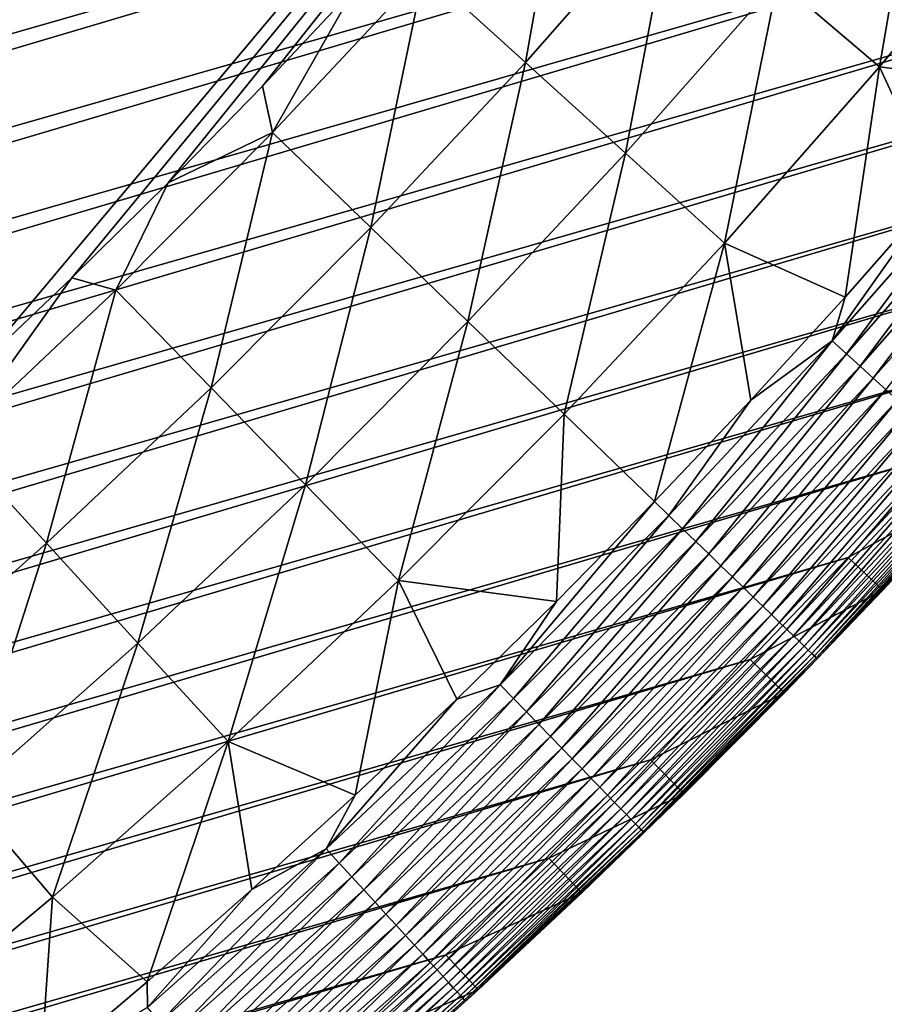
# Model space of a CAD drawing. Header units: millimetres. Extents: x -50 to 50, y -50 to 50.
# Tile 143 of 256: x 31 to 36.4, y -36.9 to -30.7. Entities that reach past the tile are written whole.
import ezdxf

# ---------------------------------------------------------------- set-up
doc = ezdxf.new("R2010")
doc.units = ezdxf.units.MM
doc.header["$LTSCALE"] = 65.185185
for name, color, linetype in [('37', 7, 'CONTINUOUS'), ('38', 7, 'CONTINUOUS'), ('39', 7, 'CONTINUOUS'), ('41', 7, 'CONTINUOUS'), ('43', 7, 'CONTINUOUS'), ('63', 7, 'CONTINUOUS')]:
    doc.layers.add(name, color=color, linetype=linetype)

msp = doc.modelspace()

# ---------------------------------------------------------------- linework, layer by layer
at = {"layer": '37', "color": 15, "linetype": 'Continuous', "true_color": 0xaf503c}
for points in [[(34.4186, -29.3654, -2.4271), (34.1328, -30.9878, -1.7726), (33.4979, -30.4114, -2.4271), (34.4186, -29.3654, -2.4271)], [(35.0709, -29.9219, -1.7726), (34.1328, -30.9878, -1.7726), (34.4186, -29.3654, -2.4271), (35.0709, -29.9219, -1.7726)], [(36.6376, -29.3579, -1.106), (36.3538, -31.0165, -0.4273), (35.716, -30.4723, -1.106), (36.6376, -29.3579, -1.106)], [(37.2918, -29.8822, -0.4273), (36.3538, -31.0165, -0.4273), (36.6376, -29.3579, -1.106), (37.2918, -29.8822, -0.4273)], [(37.2918, -29.8822, -0.4273), (37.287, -31.1344, 0.23), (36.3538, -31.0165, -0.4273), (37.2918, -29.8822, -0.4273)], [(35.0709, -29.9219, -1.7726), (34.7606, -31.5578, -1.106), (34.1328, -30.9878, -1.7726), (35.0709, -29.9219, -1.7726)], [(35.716, -30.4723, -1.106), (34.7606, -31.5578, -1.106), (35.0709, -29.9219, -1.7726), (35.716, -30.4723, -1.106)], [(33.4979, -30.4114, -2.4271), (33.1622, -32.0243, -1.7726), (32.5454, -31.4287, -2.4271), (33.4979, -30.4114, -2.4271)], [(33.4979, -30.4114, -2.4271), (32.5454, -31.4287, -2.4271), (33.063, -30.5207, -2.612), (33.4979, -30.4114, -2.4271)], [(34.1328, -30.9878, -1.7726), (33.1622, -32.0243, -1.7726), (33.4979, -30.4114, -2.4271), (34.1328, -30.9878, -1.7726)], [(35.716, -30.4723, -1.106), (35.3814, -32.1214, -0.4273), (34.7606, -31.5578, -1.106), (35.716, -30.4723, -1.106)], [(36.3538, -31.0165, -0.4273), (35.3814, -32.1214, -0.4273), (35.716, -30.4723, -1.106), (36.3538, -31.0165, -0.4273)], [(33.063, -30.5207, -2.612), (32.5454, -31.4287, -2.4271), (32.4824, -31.1379, -2.612), (33.063, -30.5207, -2.612)], [(34.1328, -30.9878, -1.7726), (33.7722, -32.6134, -1.106), (33.1622, -32.0243, -1.7726), (34.1328, -30.9878, -1.7726)], [(34.7606, -31.5578, -1.106), (33.7722, -32.6134, -1.106), (34.1328, -30.9878, -1.7726), (34.7606, -31.5578, -1.106)], [(36.3538, -31.0165, -0.4273), (36.1385, -32.4603, 0.23), (35.3814, -32.1214, -0.4273), (36.3538, -31.0165, -0.4273)], [(36.7187, -31.8025, 0.23), (36.1385, -32.4603, 0.23), (36.3538, -31.0165, -0.4273), (36.7187, -31.8025, 0.23)], [(37.287, -31.1344, 0.23), (36.7187, -31.8025, 0.23), (36.3538, -31.0165, -0.4273), (37.287, -31.1344, 0.23)], [(32.4824, -31.1379, -2.612), (32.5454, -31.4287, -2.4271), (31.8902, -31.7441, -2.612), (32.4824, -31.1379, -2.612)], [(32.5454, -31.4287, -2.4271), (32.1602, -33.0304, -1.7726), (31.562, -32.4161, -2.4271), (32.5454, -31.4287, -2.4271)], [(32.5454, -31.4287, -2.4271), (31.562, -32.4161, -2.4271), (31.8902, -31.7441, -2.612), (32.5454, -31.4287, -2.4271)], [(33.1622, -32.0243, -1.7726), (32.1602, -33.0304, -1.7726), (32.5454, -31.4287, -2.4271), (33.1622, -32.0243, -1.7726)], [(34.7606, -31.5578, -1.106), (34.3753, -33.1958, -0.4273), (33.7722, -32.6134, -1.106), (34.7606, -31.5578, -1.106)], [(35.3814, -32.1214, -0.4273), (34.3753, -33.1958, -0.4273), (34.7606, -31.5578, -1.106), (35.3814, -32.1214, -0.4273)], [(31.8902, -31.7441, -2.612), (31.562, -32.4161, -2.4271), (31.2868, -32.339, -2.612), (31.8902, -31.7441, -2.612)], [(33.1622, -32.0243, -1.7726), (32.7518, -33.638, -1.106), (32.1602, -33.0304, -1.7726), (33.1622, -32.0243, -1.7726)], [(33.7722, -32.6134, -1.106), (32.7518, -33.638, -1.106), (33.1622, -32.0243, -1.7726), (33.7722, -32.6134, -1.106)], [(35.3814, -32.1214, -0.4273), (34.943, -33.7439, 0.23), (34.3753, -33.1958, -0.4273), (35.3814, -32.1214, -0.4273)], [(35.5465, -33.1075, 0.23), (34.943, -33.7439, 0.23), (35.3814, -32.1214, -0.4273), (35.5465, -33.1075, 0.23)], [(36.1385, -32.4603, 0.23), (35.5465, -33.1075, 0.23), (35.3814, -32.1214, -0.4273), (36.1385, -32.4603, 0.23)], [(31.562, -32.4161, -2.4271), (30.5487, -33.3727, -2.4271), (31.2868, -32.339, -2.612), (31.562, -32.4161, -2.4271)], [(31.2868, -32.339, -2.612), (30.5487, -33.3727, -2.4271), (30.6722, -32.9225, -2.612), (31.2868, -32.339, -2.612)], [(31.562, -32.4161, -2.4271), (31.1277, -34.0052, -1.7726), (30.5487, -33.3727, -2.4271), (31.562, -32.4161, -2.4271)], [(32.1602, -33.0304, -1.7726), (31.1277, -34.0052, -1.7726), (31.562, -32.4161, -2.4271), (32.1602, -33.0304, -1.7726)], [(33.7722, -32.6134, -1.106), (33.3367, -34.2387, -0.4273), (32.7518, -33.638, -1.106), (33.7722, -32.6134, -1.106)], [(34.3753, -33.1958, -0.4273), (33.3367, -34.2387, -0.4273), (33.7722, -32.6134, -1.106), (34.3753, -33.1958, -0.4273)], [(32.1602, -33.0304, -1.7726), (31.7003, -34.6308, -1.106), (31.1277, -34.0052, -1.7726), (32.1602, -33.0304, -1.7726)], [(32.7518, -33.638, -1.106), (31.7003, -34.6308, -1.106), (32.1602, -33.0304, -1.7726), (32.7518, -33.638, -1.106)], [(34.3753, -33.1958, -0.4273), (34.328, -34.3693, 0.23), (33.3367, -34.2387, -0.4273), (34.3753, -33.1958, -0.4273)], [(34.943, -33.7439, 0.23), (34.328, -34.3693, 0.23), (34.3753, -33.1958, -0.4273), (34.943, -33.7439, 0.23)], [(31.1277, -34.0052, -1.7726), (30.0657, -34.9478, -1.7726), (30.5487, -33.3727, -2.4271), (31.1277, -34.0052, -1.7726)], [(32.7518, -33.638, -1.106), (32.2664, -35.2492, -0.4273), (31.7003, -34.6308, -1.106), (32.7518, -33.638, -1.106)], [(33.3367, -34.2387, -0.4273), (32.2664, -35.2492, -0.4273), (32.7518, -33.638, -1.106), (33.3367, -34.2387, -0.4273)], [(31.1277, -34.0052, -1.7726), (30.6187, -35.5906, -1.106), (30.0657, -34.9478, -1.7726), (31.1277, -34.0052, -1.7726)], [(31.7003, -34.6308, -1.106), (30.6187, -35.5906, -1.106), (31.1277, -34.0052, -1.7726), (31.7003, -34.6308, -1.106)], [(33.3367, -34.2387, -0.4273), (33.0647, -35.5864, 0.23), (32.2664, -35.2492, -0.4273), (33.3367, -34.2387, -0.4273)], [(33.7019, -34.9836, 0.23), (33.0647, -35.5864, 0.23), (33.3367, -34.2387, -0.4273), (33.7019, -34.9836, 0.23)], [(34.328, -34.3693, 0.23), (33.7019, -34.9836, 0.23), (33.3367, -34.2387, -0.4273), (34.328, -34.3693, 0.23)], [(31.7003, -34.6308, -1.106), (31.1655, -36.2262, -0.4273), (30.6187, -35.5906, -1.106), (31.7003, -34.6308, -1.106)], [(32.2664, -35.2492, -0.4273), (31.1655, -36.2262, -0.4273), (31.7003, -34.6308, -1.106), (32.2664, -35.2492, -0.4273)], [(32.2664, -35.2492, -0.4273), (31.7583, -36.757, 0.23), (31.1655, -36.2262, -0.4273), (32.2664, -35.2492, -0.4273)], [(32.4168, -36.1776, 0.23), (31.7583, -36.757, 0.23), (32.2664, -35.2492, -0.4273), (32.4168, -36.1776, 0.23)], [(33.0647, -35.5864, 0.23), (32.4168, -36.1776, 0.23), (32.2664, -35.2492, -0.4273), (33.0647, -35.5864, 0.23)], [(31.1655, -36.2262, -0.4273), (30.0351, -37.1688, -0.4273), (30.6187, -35.5906, -1.106), (31.1655, -36.2262, -0.4273)], [(31.1655, -36.2262, -0.4273), (31.0895, -37.3244, 0.23), (30.0351, -37.1688, -0.4273), (31.1655, -36.2262, -0.4273)], [(31.7583, -36.757, 0.23), (31.0895, -37.3244, 0.23), (31.1655, -36.2262, -0.4273), (31.7583, -36.757, 0.23)]]:
    msp.add_3dface(points, dxfattribs=at)
at = {"layer": '38', "color": 15, "linetype": 'Continuous', "true_color": 0xaf503c}
for points in [[(36.9816, -33.6451, 4.2), (36.3752, -34.2999, 4.2), (36.9816, -33.6451, 3.33), (36.9816, -33.6451, 4.2)], [(36.9816, -33.6451, 3.33), (36.3752, -34.2999, 4.2), (36.3752, -34.2999, 3.33), (36.9816, -33.6451, 3.33)], [(36.3752, -34.2999, 4.2), (35.7571, -34.9438, 4.2), (36.3752, -34.2999, 3.33), (36.3752, -34.2999, 4.2)], [(36.3752, -34.2999, 3.33), (35.7571, -34.9438, 4.2), (35.7571, -34.9438, 3.33), (36.3752, -34.2999, 3.33)], [(35.7571, -34.9438, 4.2), (35.1277, -35.5765, 4.2), (35.7571, -34.9438, 3.33), (35.7571, -34.9438, 4.2)], [(35.7571, -34.9438, 3.33), (35.1277, -35.5765, 4.2), (35.1277, -35.5765, 3.33), (35.7571, -34.9438, 3.33)], [(35.1277, -35.5765, 3.33), (34.487, -36.1978, 4.2), (34.487, -36.1978, 3.33), (35.1277, -35.5765, 3.33)], [(35.1277, -35.5765, 4.2), (34.487, -36.1978, 4.2), (35.1277, -35.5765, 3.33), (35.1277, -35.5765, 4.2)], [(34.487, -36.1978, 4.2), (33.8354, -36.8077, 4.2), (34.487, -36.1978, 3.33), (34.487, -36.1978, 4.2)], [(34.487, -36.1978, 3.33), (33.8354, -36.8077, 4.2), (33.8354, -36.8077, 3.33), (34.487, -36.1978, 3.33)], [(33.8354, -36.8077, 4.2), (33.173, -37.4058, 4.2), (33.8354, -36.8077, 3.33), (33.8354, -36.8077, 4.2)], [(33.8354, -36.8077, 3.33), (33.173, -37.4058, 4.2), (33.173, -37.4058, 3.33), (33.8354, -36.8077, 3.33)]]:
    msp.add_3dface(points, dxfattribs=at)
at = {"layer": '39', "color": 15, "linetype": 'Continuous', "true_color": 0xaf503c}
for points in [[(-28.6061, -40.6414, 4.5), (45.7926, -19.3079, 4.5), (8.8784, -29.6981, 4.5), (-28.6061, -40.6414, 4.5)], [(-27.8761, -41.1454, 4.5), (45.7926, -19.3079, 4.5), (-28.6061, -40.6414, 4.5), (-27.8761, -41.1454, 4.5)], [(45.4406, -20.1222, 4.5), (45.7926, -19.3079, 4.5), (-27.8761, -41.1454, 4.5), (45.4406, -20.1222, 4.5)], [(-27.1372, -41.6364, 4.5), (45.4406, -20.1222, 4.5), (-27.8761, -41.1454, 4.5), (-27.1372, -41.6364, 4.5)], [(45.0742, -20.9301, 4.5), (45.4406, -20.1222, 4.5), (-27.1372, -41.6364, 4.5), (45.0742, -20.9301, 4.5)], [(-26.3897, -42.1141, 4.5), (45.0742, -20.9301, 4.5), (-27.1372, -41.6364, 4.5), (-26.3897, -42.1141, 4.5)], [(44.6934, -21.7313, 4.5), (45.0742, -20.9301, 4.5), (-26.3897, -42.1141, 4.5), (44.6934, -21.7313, 4.5)], [(-25.6338, -42.5783, 4.5), (44.6934, -21.7313, 4.5), (-26.3897, -42.1141, 4.5), (-25.6338, -42.5783, 4.5)], [(44.2983, -22.5256, 4.5), (44.6934, -21.7313, 4.5), (-25.6338, -42.5783, 4.5), (44.2983, -22.5256, 4.5)], [(-24.8697, -43.0291, 4.5), (44.2983, -22.5256, 4.5), (-25.6338, -42.5783, 4.5), (-24.8697, -43.0291, 4.5)], [(43.8892, -23.3128, 4.5), (44.2983, -22.5256, 4.5), (-24.8697, -43.0291, 4.5), (43.8892, -23.3128, 4.5)], [(-24.0976, -43.4661, 4.5), (43.8892, -23.3128, 4.5), (-24.8697, -43.0291, 4.5), (-24.0976, -43.4661, 4.5)], [(43.466, -24.0925, 4.5), (43.8892, -23.3128, 4.5), (-24.0976, -43.4661, 4.5), (43.466, -24.0925, 4.5)], [(-23.3179, -43.8892, 4.5), (43.466, -24.0925, 4.5), (-24.0976, -43.4661, 4.5), (-23.3179, -43.8892, 4.5)], [(43.029, -24.8645, 4.5), (43.466, -24.0925, 4.5), (-23.3179, -43.8892, 4.5), (43.029, -24.8645, 4.5)], [(-22.5308, -44.2984, 4.5), (43.029, -24.8645, 4.5), (-23.3179, -43.8892, 4.5), (-22.5308, -44.2984, 4.5)], [(42.5783, -25.6286, 4.5), (43.029, -24.8645, 4.5), (-22.5308, -44.2984, 4.5), (42.5783, -25.6286, 4.5)], [(-21.7364, -44.6934, 4.5), (42.5783, -25.6286, 4.5), (-22.5308, -44.2984, 4.5), (-21.7364, -44.6934, 4.5)], [(42.114, -26.3846, 4.5), (42.5783, -25.6286, 4.5), (-21.7364, -44.6934, 4.5), (42.114, -26.3846, 4.5)], [(-20.9352, -45.0742, 4.5), (42.114, -26.3846, 4.5), (-21.7364, -44.6934, 4.5), (-20.9352, -45.0742, 4.5)], [(41.6364, -27.1321, 4.5), (42.114, -26.3846, 4.5), (-20.9352, -45.0742, 4.5), (41.6364, -27.1321, 4.5)], [(-20.1273, -45.4407, 4.5), (41.6364, -27.1321, 4.5), (-20.9352, -45.0742, 4.5), (-20.1273, -45.4407, 4.5)], [(41.1454, -27.871, 4.5), (41.6364, -27.1321, 4.5), (-20.1273, -45.4407, 4.5), (41.1454, -27.871, 4.5)], [(-19.313, -45.7926, 4.5), (41.1454, -27.871, 4.5), (-20.1273, -45.4407, 4.5), (-19.313, -45.7926, 4.5)], [(40.6413, -28.601, 4.5), (41.1454, -27.871, 4.5), (-19.313, -45.7926, 4.5), (40.6413, -28.601, 4.5)], [(-18.4925, -46.13, 4.5), (40.6413, -28.601, 4.5), (-19.313, -45.7926, 4.5), (-18.4925, -46.13, 4.5)], [(40.1243, -29.3219, 4.5), (40.6413, -28.601, 4.5), (-18.4925, -46.13, 4.5), (40.1243, -29.3219, 4.5)], [(-17.6662, -46.4527, 4.5), (40.1243, -29.3219, 4.5), (-18.4925, -46.13, 4.5), (-17.6662, -46.4527, 4.5)], [(39.5945, -30.0335, 4.5), (40.1243, -29.3219, 4.5), (-17.6662, -46.4527, 4.5), (39.5945, -30.0335, 4.5)], [(-16.8341, -46.7606, 4.5), (39.5945, -30.0335, 4.5), (-17.6662, -46.4527, 4.5), (-16.8341, -46.7606, 4.5)], [(39.0521, -30.7355, 4.5), (39.5945, -30.0335, 4.5), (-16.8341, -46.7606, 4.5), (39.0521, -30.7355, 4.5)], [(-15.9968, -47.0535, 4.5), (39.0521, -30.7355, 4.5), (-16.8341, -46.7606, 4.5), (-15.9968, -47.0535, 4.5)], [(38.4972, -31.4276, 4.5), (39.0521, -30.7355, 4.5), (-15.9968, -47.0535, 4.5), (38.4972, -31.4276, 4.5)], [(-15.1543, -47.3315, 4.5), (38.4972, -31.4276, 4.5), (-15.9968, -47.0535, 4.5), (-15.1543, -47.3315, 4.5)], [(37.9301, -32.1098, 4.5), (38.4972, -31.4276, 4.5), (-15.1543, -47.3315, 4.5), (37.9301, -32.1098, 4.5)], [(-14.3071, -47.5944, 4.5), (37.9301, -32.1098, 4.5), (-15.1543, -47.3315, 4.5), (-14.3071, -47.5944, 4.5)], [(37.3509, -32.7817, 4.5), (37.9301, -32.1098, 4.5), (-14.3071, -47.5944, 4.5), (37.3509, -32.7817, 4.5)], [(-13.4552, -47.8422, 4.5), (37.3509, -32.7817, 4.5), (-14.3071, -47.5944, 4.5), (-13.4552, -47.8422, 4.5)], [(36.7597, -33.4433, 4.5), (37.3509, -32.7817, 4.5), (-13.4552, -47.8422, 4.5), (36.7597, -33.4433, 4.5)], [(-12.5991, -48.0747, 4.5), (36.7597, -33.4433, 4.5), (-13.4552, -47.8422, 4.5), (-12.5991, -48.0747, 4.5)], [(36.1569, -34.0941, 4.5), (36.7597, -33.4433, 4.5), (-12.5991, -48.0747, 4.5), (36.1569, -34.0941, 4.5)], [(-11.7389, -48.2918, 4.5), (36.1569, -34.0941, 4.5), (-12.5991, -48.0747, 4.5), (-11.7389, -48.2918, 4.5)], [(35.5425, -34.7341, 4.5), (36.1569, -34.0941, 4.5), (-11.7389, -48.2918, 4.5), (35.5425, -34.7341, 4.5)], [(-10.8751, -48.4936, 4.5), (35.5425, -34.7341, 4.5), (-11.7389, -48.2918, 4.5), (-10.8751, -48.4936, 4.5)], [(34.9169, -35.363, 4.5), (35.5425, -34.7341, 4.5), (-10.8751, -48.4936, 4.5), (34.9169, -35.363, 4.5)], [(-10.0077, -48.68, 4.5), (34.9169, -35.363, 4.5), (-10.8751, -48.4936, 4.5), (-10.0077, -48.68, 4.5)], [(34.28, -35.9807, 4.5), (34.9169, -35.363, 4.5), (-10.0077, -48.68, 4.5), (34.28, -35.9807, 4.5)], [(-9.1372, -48.8508, 4.5), (34.28, -35.9807, 4.5), (-10.0077, -48.68, 4.5), (-9.1372, -48.8508, 4.5)], [(33.6324, -36.5868, 4.5), (34.28, -35.9807, 4.5), (-9.1372, -48.8508, 4.5), (33.6324, -36.5868, 4.5)], [(-8.2637, -49.0061, 4.5), (33.6324, -36.5868, 4.5), (-9.1372, -48.8508, 4.5), (-8.2637, -49.0061, 4.5)], [(32.9739, -37.1814, 4.5), (33.6324, -36.5868, 4.5), (-8.2637, -49.0061, 4.5), (32.9739, -37.1814, 4.5)]]:
    msp.add_3dface(points, dxfattribs=at)
at = {"layer": '41', "color": 15, "linetype": 'Continuous', "true_color": 0xaf503c}
for points in [[(36.057, -32.7348, 0.3387), (37.0481, -31.6088, 0.3387), (36.1468, -32.8163, 0.4548), (36.057, -32.7348, 0.3387)], [(36.057, -32.7348, 0.3387), (36.7187, -31.8025, 0.23), (37.0481, -31.6088, 0.3387), (36.057, -32.7348, 0.3387)], [(36.1468, -32.8163, 0.4548), (37.0481, -31.6088, 0.3387), (37.1403, -31.6876, 0.4548), (36.1468, -32.8163, 0.4548)], [(36.1468, -32.8163, 0.4548), (37.1403, -31.6876, 0.4548), (36.233, -32.8945, 0.5758), (36.1468, -32.8163, 0.4548)], [(36.233, -32.8945, 0.5758), (37.1403, -31.6876, 0.4548), (37.2288, -31.763, 0.5758), (36.233, -32.8945, 0.5758)], [(36.1385, -32.4603, 0.23), (36.7187, -31.8025, 0.23), (36.057, -32.7348, 0.3387), (36.1385, -32.4603, 0.23)], [(36.233, -32.8945, 0.5758), (37.2288, -31.763, 0.5758), (36.3152, -32.9692, 0.7017), (36.233, -32.8945, 0.5758)], [(36.3152, -32.9692, 0.7017), (37.2288, -31.763, 0.5758), (37.3134, -31.8352, 0.7017), (36.3152, -32.9692, 0.7017)], [(36.3152, -32.9692, 0.7017), (37.3134, -31.8352, 0.7017), (36.3936, -33.0403, 0.832), (36.3152, -32.9692, 0.7017)], [(35.5465, -33.1075, 0.23), (36.1385, -32.4603, 0.23), (36.057, -32.7348, 0.3387), (35.5465, -33.1075, 0.23)], [(35.0318, -33.8297, 0.3387), (36.057, -32.7348, 0.3387), (35.119, -33.914, 0.4548), (35.0318, -33.8297, 0.3387)], [(35.0318, -33.8297, 0.3387), (35.5465, -33.1075, 0.23), (36.057, -32.7348, 0.3387), (35.0318, -33.8297, 0.3387)], [(35.119, -33.914, 0.4548), (36.057, -32.7348, 0.3387), (36.1468, -32.8163, 0.4548), (35.119, -33.914, 0.4548)], [(35.119, -33.914, 0.4548), (36.1468, -32.8163, 0.4548), (35.2027, -33.9948, 0.5758), (35.119, -33.914, 0.4548)], [(35.2027, -33.9948, 0.5758), (36.1468, -32.8163, 0.4548), (36.233, -32.8945, 0.5758), (35.2027, -33.9948, 0.5758)], [(35.2027, -33.9948, 0.5758), (36.233, -32.8945, 0.5758), (35.2827, -34.072, 0.7017), (35.2027, -33.9948, 0.5758)], [(35.2827, -34.072, 0.7017), (36.233, -32.8945, 0.5758), (36.3152, -32.9692, 0.7017), (35.2827, -34.072, 0.7017)], [(35.2827, -34.072, 0.7017), (36.3152, -32.9692, 0.7017), (35.3587, -34.1455, 0.832), (35.2827, -34.072, 0.7017)], [(35.3587, -34.1455, 0.832), (36.3152, -32.9692, 0.7017), (36.3936, -33.0403, 0.832), (35.3587, -34.1455, 0.832)], [(35.3587, -34.1455, 0.832), (36.3936, -33.0403, 0.832), (35.4308, -34.2151, 0.9667), (35.3587, -34.1455, 0.832)], [(35.4308, -34.2151, 0.9667), (36.3936, -33.0403, 0.832), (36.4677, -33.1077, 0.9667), (35.4308, -34.2151, 0.9667)], [(34.943, -33.7439, 0.23), (35.5465, -33.1075, 0.23), (35.0318, -33.8297, 0.3387), (34.943, -33.7439, 0.23)], [(35.4308, -34.2151, 0.9667), (36.4677, -33.1077, 0.9667), (35.4988, -34.2807, 1.1055), (35.4308, -34.2151, 0.9667)], [(35.4988, -34.2807, 1.1055), (36.4677, -33.1077, 0.9667), (36.5377, -33.1712, 1.1055), (35.4988, -34.2807, 1.1055)], [(35.4988, -34.2807, 1.1055), (36.5377, -33.1712, 1.1055), (35.5625, -34.3422, 1.2481), (35.4988, -34.2807, 1.1055)], [(35.5625, -34.3422, 1.2481), (36.5377, -33.1712, 1.1055), (36.6033, -33.2307, 1.2481), (35.5625, -34.3422, 1.2481)], [(35.5625, -34.3422, 1.2481), (36.6033, -33.2307, 1.2481), (35.6218, -34.3996, 1.3943), (35.5625, -34.3422, 1.2481)], [(35.6218, -34.3996, 1.3943), (36.6033, -33.2307, 1.2481), (36.6644, -33.2862, 1.3943), (35.6218, -34.3996, 1.3943)], [(35.6218, -34.3996, 1.3943), (36.6644, -33.2862, 1.3943), (35.6767, -34.4526, 1.5439), (35.6218, -34.3996, 1.3943)], [(35.6767, -34.4526, 1.5439), (36.6644, -33.2862, 1.3943), (36.7209, -33.3375, 1.5439), (35.6767, -34.4526, 1.5439)], [(35.6767, -34.4526, 1.5439), (36.7209, -33.3375, 1.5439), (35.7271, -34.5012, 1.6965), (35.6767, -34.4526, 1.5439)], [(35.7271, -34.5012, 1.6965), (36.7209, -33.3375, 1.5439), (36.7727, -33.3845, 1.6965), (35.7271, -34.5012, 1.6965)], [(35.7271, -34.5012, 1.6965), (36.7727, -33.3845, 1.6965), (35.7728, -34.5453, 1.8519), (35.7271, -34.5012, 1.6965)], [(35.7728, -34.5453, 1.8519), (36.7727, -33.3845, 1.6965), (36.8197, -33.4272, 1.8519), (35.7728, -34.5453, 1.8519)], [(35.7728, -34.5453, 1.8519), (36.8197, -33.4272, 1.8519), (35.8137, -34.5849, 2.0098), (35.7728, -34.5453, 1.8519)], [(35.8137, -34.5849, 2.0098), (36.8197, -33.4272, 1.8519), (36.8619, -33.4655, 2.0098), (35.8137, -34.5849, 2.0098)], [(35.8137, -34.5849, 2.0098), (36.8619, -33.4655, 2.0098), (35.8499, -34.6198, 2.17), (35.8137, -34.5849, 2.0098)], [(35.8499, -34.6198, 2.17), (36.8619, -33.4655, 2.0098), (36.8991, -33.4993, 2.17), (35.8499, -34.6198, 2.17)], [(35.8499, -34.6198, 2.17), (36.8991, -33.4993, 2.17), (35.8812, -34.65, 2.3321), (35.8499, -34.6198, 2.17)], [(35.8812, -34.65, 2.3321), (36.8991, -33.4993, 2.17), (36.9313, -33.5285, 2.3321), (35.8812, -34.65, 2.3321)], [(35.8812, -34.65, 2.3321), (36.9313, -33.5285, 2.3321), (35.9076, -34.6755, 2.496), (35.8812, -34.65, 2.3321)], [(35.9076, -34.6755, 2.496), (36.9313, -33.5285, 2.3321), (36.9585, -33.5532, 2.496), (35.9076, -34.6755, 2.496)], [(35.9076, -34.6755, 2.496), (36.9585, -33.5532, 2.496), (35.929, -34.6962, 2.6612), (35.9076, -34.6755, 2.496)], [(35.929, -34.6962, 2.6612), (36.9585, -33.5532, 2.496), (36.9805, -33.5732, 2.6612), (35.929, -34.6962, 2.6612)], [(35.929, -34.6962, 2.6612), (36.9805, -33.5732, 2.6612), (35.9454, -34.712, 2.8275), (35.929, -34.6962, 2.6612)], [(35.9454, -34.712, 2.8275), (36.9805, -33.5732, 2.6612), (36.9974, -33.5885, 2.8275), (35.9454, -34.712, 2.8275)], [(35.9454, -34.712, 2.8275), (36.9974, -33.5885, 2.8275), (35.9568, -34.723, 2.9946), (35.9454, -34.712, 2.8275)], [(35.9568, -34.723, 2.9946), (36.9974, -33.5885, 2.8275), (37.0091, -33.5992, 2.9946), (35.9568, -34.723, 2.9946)], [(35.9568, -34.723, 2.9946), (37.0091, -33.5992, 2.9946), (35.9631, -34.7291, 3.1623), (35.9568, -34.723, 2.9946)], [(35.9631, -34.7291, 3.1623), (37.0091, -33.5992, 2.9946), (37.0156, -33.6051, 3.1623), (35.9631, -34.7291, 3.1623)], [(36.3752, -34.2999, 3.33), (35.9631, -34.7291, 3.1623), (37.0156, -33.6051, 3.1623), (36.3752, -34.2999, 3.33)], [(36.9816, -33.6451, 3.33), (36.3752, -34.2999, 3.33), (37.0156, -33.6051, 3.1623), (36.9816, -33.6451, 3.33)], [(33.9733, -34.8926, 0.3387), (34.943, -33.7439, 0.23), (35.0318, -33.8297, 0.3387), (33.9733, -34.8926, 0.3387)], [(34.328, -34.3693, 0.23), (34.943, -33.7439, 0.23), (33.9733, -34.8926, 0.3387), (34.328, -34.3693, 0.23)], [(33.9733, -34.8926, 0.3387), (35.0318, -33.8297, 0.3387), (34.0579, -34.9795, 0.4548), (33.9733, -34.8926, 0.3387)], [(34.0579, -34.9795, 0.4548), (35.0318, -33.8297, 0.3387), (35.119, -33.914, 0.4548), (34.0579, -34.9795, 0.4548)], [(34.0579, -34.9795, 0.4548), (35.119, -33.914, 0.4548), (34.1391, -35.0628, 0.5758), (34.0579, -34.9795, 0.4548)], [(34.1391, -35.0628, 0.5758), (35.119, -33.914, 0.4548), (35.2027, -33.9948, 0.5758), (34.1391, -35.0628, 0.5758)], [(34.1391, -35.0628, 0.5758), (35.2027, -33.9948, 0.5758), (34.2166, -35.1425, 0.7017), (34.1391, -35.0628, 0.5758)], [(34.2166, -35.1425, 0.7017), (35.2027, -33.9948, 0.5758), (35.2827, -34.072, 0.7017), (34.2166, -35.1425, 0.7017)], [(34.2166, -35.1425, 0.7017), (35.2827, -34.072, 0.7017), (34.2904, -35.2182, 0.832), (34.2166, -35.1425, 0.7017)], [(34.2904, -35.2182, 0.832), (35.2827, -34.072, 0.7017), (35.3587, -34.1455, 0.832), (34.2904, -35.2182, 0.832)], [(34.2904, -35.2182, 0.832), (35.3587, -34.1455, 0.832), (34.3603, -35.29, 0.9667), (34.2904, -35.2182, 0.832)], [(34.3603, -35.29, 0.9667), (35.3587, -34.1455, 0.832), (35.4308, -34.2151, 0.9667), (34.3603, -35.29, 0.9667)], [(34.3603, -35.29, 0.9667), (35.4308, -34.2151, 0.9667), (34.4262, -35.3577, 1.1055), (34.3603, -35.29, 0.9667)], [(34.4262, -35.3577, 1.1055), (35.4308, -34.2151, 0.9667), (35.4988, -34.2807, 1.1055), (34.4262, -35.3577, 1.1055)], [(34.4262, -35.3577, 1.1055), (35.4988, -34.2807, 1.1055), (34.488, -35.4212, 1.2481), (34.4262, -35.3577, 1.1055)], [(34.488, -35.4212, 1.2481), (35.4988, -34.2807, 1.1055), (35.5625, -34.3422, 1.2481), (34.488, -35.4212, 1.2481)], [(34.488, -35.4212, 1.2481), (35.5625, -34.3422, 1.2481), (34.5455, -35.4803, 1.3943), (34.488, -35.4212, 1.2481)], [(34.5455, -35.4803, 1.3943), (35.5625, -34.3422, 1.2481), (35.6218, -34.3996, 1.3943), (34.5455, -35.4803, 1.3943)], [(36.3752, -34.2999, 3.33), (35.7571, -34.9438, 3.33), (35.9631, -34.7291, 3.1623), (36.3752, -34.2999, 3.33)], [(33.7019, -34.9836, 0.23), (34.328, -34.3693, 0.23), (33.9733, -34.8926, 0.3387), (33.7019, -34.9836, 0.23)], [(34.5455, -35.4803, 1.3943), (35.6218, -34.3996, 1.3943), (34.5988, -35.535, 1.5439), (34.5455, -35.4803, 1.3943)], [(34.5988, -35.535, 1.5439), (35.6218, -34.3996, 1.3943), (35.6767, -34.4526, 1.5439), (34.5988, -35.535, 1.5439)], [(34.5988, -35.535, 1.5439), (35.6767, -34.4526, 1.5439), (34.6476, -35.5851, 1.6965), (34.5988, -35.535, 1.5439)], [(34.6476, -35.5851, 1.6965), (35.6767, -34.4526, 1.5439), (35.7271, -34.5012, 1.6965), (34.6476, -35.5851, 1.6965)], [(34.6476, -35.5851, 1.6965), (35.7271, -34.5012, 1.6965), (34.6919, -35.6306, 1.8519), (34.6476, -35.5851, 1.6965)], [(34.6919, -35.6306, 1.8519), (35.7271, -34.5012, 1.6965), (35.7728, -34.5453, 1.8519), (34.6919, -35.6306, 1.8519)], [(34.6919, -35.6306, 1.8519), (35.7728, -34.5453, 1.8519), (34.7316, -35.6714, 2.0098), (34.6919, -35.6306, 1.8519)], [(34.7316, -35.6714, 2.0098), (35.7728, -34.5453, 1.8519), (35.8137, -34.5849, 2.0098), (34.7316, -35.6714, 2.0098)], [(34.7316, -35.6714, 2.0098), (35.8137, -34.5849, 2.0098), (34.7667, -35.7074, 2.17), (34.7316, -35.6714, 2.0098)], [(34.7667, -35.7074, 2.17), (35.8137, -34.5849, 2.0098), (35.8499, -34.6198, 2.17), (34.7667, -35.7074, 2.17)], [(34.7667, -35.7074, 2.17), (35.8499, -34.6198, 2.17), (34.797, -35.7386, 2.3321), (34.7667, -35.7074, 2.17)], [(34.797, -35.7386, 2.3321), (35.8499, -34.6198, 2.17), (35.8812, -34.65, 2.3321), (34.797, -35.7386, 2.3321)], [(34.797, -35.7386, 2.3321), (35.8812, -34.65, 2.3321), (34.8226, -35.7649, 2.496), (34.797, -35.7386, 2.3321)], [(34.8226, -35.7649, 2.496), (35.8812, -34.65, 2.3321), (35.9076, -34.6755, 2.496), (34.8226, -35.7649, 2.496)], [(34.8226, -35.7649, 2.496), (35.9076, -34.6755, 2.496), (34.8434, -35.7862, 2.6612), (34.8226, -35.7649, 2.496)], [(34.8434, -35.7862, 2.6612), (35.9076, -34.6755, 2.496), (35.929, -34.6962, 2.6612), (34.8434, -35.7862, 2.6612)], [(34.8434, -35.7862, 2.6612), (35.929, -34.6962, 2.6612), (34.8593, -35.8026, 2.8275), (34.8434, -35.7862, 2.6612)], [(34.8593, -35.8026, 2.8275), (35.929, -34.6962, 2.6612), (35.9454, -34.712, 2.8275), (34.8593, -35.8026, 2.8275)], [(34.8593, -35.8026, 2.8275), (35.9454, -34.712, 2.8275), (34.8704, -35.8139, 2.9946), (34.8593, -35.8026, 2.8275)], [(34.8704, -35.8139, 2.9946), (35.9454, -34.712, 2.8275), (35.9568, -34.723, 2.9946), (34.8704, -35.8139, 2.9946)], [(34.8704, -35.8139, 2.9946), (35.9568, -34.723, 2.9946), (34.8765, -35.8202, 3.1623), (34.8704, -35.8139, 2.9946)], [(34.8765, -35.8202, 3.1623), (35.9568, -34.723, 2.9946), (35.9631, -34.7291, 3.1623), (34.8765, -35.8202, 3.1623)], [(35.1277, -35.5765, 3.33), (34.8765, -35.8202, 3.1623), (35.9631, -34.7291, 3.1623), (35.1277, -35.5765, 3.33)], [(35.7571, -34.9438, 3.33), (35.1277, -35.5765, 3.33), (35.9631, -34.7291, 3.1623), (35.7571, -34.9438, 3.33)], [(32.8826, -35.9223, 0.3387), (33.9733, -34.8926, 0.3387), (32.9645, -36.0118, 0.4548), (32.8826, -35.9223, 0.3387)], [(32.8826, -35.9223, 0.3387), (33.7019, -34.9836, 0.23), (33.9733, -34.8926, 0.3387), (32.8826, -35.9223, 0.3387)], [(32.9645, -36.0118, 0.4548), (33.9733, -34.8926, 0.3387), (34.0579, -34.9795, 0.4548), (32.9645, -36.0118, 0.4548)], [(33.0647, -35.5864, 0.23), (33.7019, -34.9836, 0.23), (32.8826, -35.9223, 0.3387), (33.0647, -35.5864, 0.23)], [(32.9645, -36.0118, 0.4548), (34.0579, -34.9795, 0.4548), (33.043, -36.0976, 0.5758), (32.9645, -36.0118, 0.4548)], [(33.043, -36.0976, 0.5758), (34.0579, -34.9795, 0.4548), (34.1391, -35.0628, 0.5758), (33.043, -36.0976, 0.5758)], [(33.043, -36.0976, 0.5758), (34.1391, -35.0628, 0.5758), (33.1181, -36.1796, 0.7017), (33.043, -36.0976, 0.5758)], [(33.1181, -36.1796, 0.7017), (34.1391, -35.0628, 0.5758), (34.2166, -35.1425, 0.7017), (33.1181, -36.1796, 0.7017)], [(33.1181, -36.1796, 0.7017), (34.2166, -35.1425, 0.7017), (33.1895, -36.2576, 0.832), (33.1181, -36.1796, 0.7017)], [(33.1895, -36.2576, 0.832), (34.2166, -35.1425, 0.7017), (34.2904, -35.2182, 0.832), (33.1895, -36.2576, 0.832)], [(33.1895, -36.2576, 0.832), (34.2904, -35.2182, 0.832), (33.2571, -36.3315, 0.9667), (33.1895, -36.2576, 0.832)], [(33.2571, -36.3315, 0.9667), (34.2904, -35.2182, 0.832), (34.3603, -35.29, 0.9667), (33.2571, -36.3315, 0.9667)], [(33.2571, -36.3315, 0.9667), (34.3603, -35.29, 0.9667), (33.3209, -36.4012, 1.1055), (33.2571, -36.3315, 0.9667)], [(33.3209, -36.4012, 1.1055), (34.3603, -35.29, 0.9667), (34.4262, -35.3577, 1.1055), (33.3209, -36.4012, 1.1055)], [(33.3209, -36.4012, 1.1055), (34.4262, -35.3577, 1.1055), (33.3807, -36.4665, 1.2481), (33.3209, -36.4012, 1.1055)], [(33.3807, -36.4665, 1.2481), (34.4262, -35.3577, 1.1055), (34.488, -35.4212, 1.2481), (33.3807, -36.4665, 1.2481)], [(33.3807, -36.4665, 1.2481), (34.488, -35.4212, 1.2481), (33.4365, -36.5274, 1.3943), (33.3807, -36.4665, 1.2481)], [(33.4365, -36.5274, 1.3943), (34.488, -35.4212, 1.2481), (34.5455, -35.4803, 1.3943), (33.4365, -36.5274, 1.3943)], [(33.4365, -36.5274, 1.3943), (34.5455, -35.4803, 1.3943), (33.488, -36.5837, 1.5439), (33.4365, -36.5274, 1.3943)], [(33.488, -36.5837, 1.5439), (34.5455, -35.4803, 1.3943), (34.5988, -35.535, 1.5439), (33.488, -36.5837, 1.5439)], [(33.488, -36.5837, 1.5439), (34.5988, -35.535, 1.5439), (33.5352, -36.6353, 1.6965), (33.488, -36.5837, 1.5439)], [(33.5352, -36.6353, 1.6965), (34.5988, -35.535, 1.5439), (34.6476, -35.5851, 1.6965), (33.5352, -36.6353, 1.6965)], [(35.1277, -35.5765, 3.33), (34.487, -36.1978, 3.33), (34.8765, -35.8202, 3.1623), (35.1277, -35.5765, 3.33)], [(32.4168, -36.1776, 0.23), (33.0647, -35.5864, 0.23), (32.8826, -35.9223, 0.3387), (32.4168, -36.1776, 0.23)], [(33.5352, -36.6353, 1.6965), (34.6476, -35.5851, 1.6965), (33.5781, -36.6821, 1.8519), (33.5352, -36.6353, 1.6965)], [(33.5781, -36.6821, 1.8519), (34.6476, -35.5851, 1.6965), (34.6919, -35.6306, 1.8519), (33.5781, -36.6821, 1.8519)], [(33.5781, -36.6821, 1.8519), (34.6919, -35.6306, 1.8519), (33.6166, -36.7241, 2.0098), (33.5781, -36.6821, 1.8519)], [(33.6166, -36.7241, 2.0098), (34.6919, -35.6306, 1.8519), (34.7316, -35.6714, 2.0098), (33.6166, -36.7241, 2.0098)], [(33.6166, -36.7241, 2.0098), (34.7316, -35.6714, 2.0098), (33.6505, -36.7612, 2.17), (33.6166, -36.7241, 2.0098)], [(33.6505, -36.7612, 2.17), (34.7316, -35.6714, 2.0098), (34.7667, -35.7074, 2.17), (33.6505, -36.7612, 2.17)], [(33.6505, -36.7612, 2.17), (34.7667, -35.7074, 2.17), (33.6799, -36.7933, 2.3321), (33.6505, -36.7612, 2.17)], [(33.6799, -36.7933, 2.3321), (34.7667, -35.7074, 2.17), (34.797, -35.7386, 2.3321), (33.6799, -36.7933, 2.3321)], [(33.6799, -36.7933, 2.3321), (34.797, -35.7386, 2.3321), (33.7047, -36.8204, 2.496), (33.6799, -36.7933, 2.3321)], [(33.7047, -36.8204, 2.496), (34.797, -35.7386, 2.3321), (34.8226, -35.7649, 2.496), (33.7047, -36.8204, 2.496)], [(33.7047, -36.8204, 2.496), (34.8226, -35.7649, 2.496), (33.7248, -36.8423, 2.6612), (33.7047, -36.8204, 2.496)], [(33.7248, -36.8423, 2.6612), (34.8226, -35.7649, 2.496), (34.8434, -35.7862, 2.6612), (33.7248, -36.8423, 2.6612)], [(33.7248, -36.8423, 2.6612), (34.8434, -35.7862, 2.6612), (33.7402, -36.8592, 2.8275), (33.7248, -36.8423, 2.6612)], [(33.7402, -36.8592, 2.8275), (34.8434, -35.7862, 2.6612), (34.8593, -35.8026, 2.8275), (33.7402, -36.8592, 2.8275)], [(33.7402, -36.8592, 2.8275), (34.8593, -35.8026, 2.8275), (33.7509, -36.8709, 2.9946), (33.7402, -36.8592, 2.8275)], [(33.7509, -36.8709, 2.9946), (34.8593, -35.8026, 2.8275), (34.8704, -35.8139, 2.9946), (33.7509, -36.8709, 2.9946)], [(33.7509, -36.8709, 2.9946), (34.8704, -35.8139, 2.9946), (33.7568, -36.8773, 3.1623), (33.7509, -36.8709, 2.9946)], [(33.7568, -36.8773, 3.1623), (34.8704, -35.8139, 2.9946), (34.8765, -35.8202, 3.1623), (33.7568, -36.8773, 3.1623)], [(33.8354, -36.8077, 3.33), (33.7568, -36.8773, 3.1623), (34.8765, -35.8202, 3.1623), (33.8354, -36.8077, 3.33)], [(34.487, -36.1978, 3.33), (33.8354, -36.8077, 3.33), (34.8765, -35.8202, 3.1623), (34.487, -36.1978, 3.33)], [(31.7607, -36.918, 0.3387), (32.8826, -35.9223, 0.3387), (31.8398, -37.0099, 0.4548), (31.7607, -36.918, 0.3387)], [(31.7607, -36.918, 0.3387), (32.4168, -36.1776, 0.23), (32.8826, -35.9223, 0.3387), (31.7607, -36.918, 0.3387)], [(31.8398, -37.0099, 0.4548), (32.8826, -35.9223, 0.3387), (32.9645, -36.0118, 0.4548), (31.8398, -37.0099, 0.4548)], [(31.8398, -37.0099, 0.4548), (32.9645, -36.0118, 0.4548), (31.9156, -37.0981, 0.5758), (31.8398, -37.0099, 0.4548)], [(31.9156, -37.0981, 0.5758), (32.9645, -36.0118, 0.4548), (33.043, -36.0976, 0.5758), (31.9156, -37.0981, 0.5758)], [(31.9156, -37.0981, 0.5758), (33.043, -36.0976, 0.5758), (31.9881, -37.1824, 0.7017), (31.9156, -37.0981, 0.5758)], [(31.9881, -37.1824, 0.7017), (33.043, -36.0976, 0.5758), (33.1181, -36.1796, 0.7017), (31.9881, -37.1824, 0.7017)], [(31.7583, -36.757, 0.23), (32.4168, -36.1776, 0.23), (31.7607, -36.918, 0.3387), (31.7583, -36.757, 0.23)], [(31.9881, -37.1824, 0.7017), (33.1181, -36.1796, 0.7017), (32.0571, -37.2625, 0.832), (31.9881, -37.1824, 0.7017)], [(32.0571, -37.2625, 0.832), (33.1181, -36.1796, 0.7017), (33.1895, -36.2576, 0.832), (32.0571, -37.2625, 0.832)], [(32.0571, -37.2625, 0.832), (33.1895, -36.2576, 0.832), (32.1225, -37.3385, 0.9667), (32.0571, -37.2625, 0.832)], [(32.1225, -37.3385, 0.9667), (33.1895, -36.2576, 0.832), (33.2571, -36.3315, 0.9667), (32.1225, -37.3385, 0.9667)], [(32.1225, -37.3385, 0.9667), (33.2571, -36.3315, 0.9667), (32.1841, -37.4101, 1.1055), (32.1225, -37.3385, 0.9667)], [(32.1841, -37.4101, 1.1055), (33.2571, -36.3315, 0.9667), (33.3209, -36.4012, 1.1055), (32.1841, -37.4101, 1.1055)], [(32.1841, -37.4101, 1.1055), (33.3209, -36.4012, 1.1055), (32.2418, -37.4773, 1.2481), (32.1841, -37.4101, 1.1055)], [(32.2418, -37.4773, 1.2481), (33.3209, -36.4012, 1.1055), (33.3807, -36.4665, 1.2481), (32.2418, -37.4773, 1.2481)], [(32.2418, -37.4773, 1.2481), (33.3807, -36.4665, 1.2481), (32.2957, -37.5398, 1.3943), (32.2418, -37.4773, 1.2481)], [(32.2957, -37.5398, 1.3943), (33.3807, -36.4665, 1.2481), (33.4365, -36.5274, 1.3943), (32.2957, -37.5398, 1.3943)], [(32.2957, -37.5398, 1.3943), (33.4365, -36.5274, 1.3943), (32.3454, -37.5977, 1.5439), (32.2957, -37.5398, 1.3943)], [(32.3454, -37.5977, 1.5439), (33.4365, -36.5274, 1.3943), (33.488, -36.5837, 1.5439), (32.3454, -37.5977, 1.5439)], [(32.3454, -37.5977, 1.5439), (33.488, -36.5837, 1.5439), (32.3911, -37.6507, 1.6965), (32.3454, -37.5977, 1.5439)], [(32.3911, -37.6507, 1.6965), (33.488, -36.5837, 1.5439), (33.5352, -36.6353, 1.6965), (32.3911, -37.6507, 1.6965)], [(32.3911, -37.6507, 1.6965), (33.5352, -36.6353, 1.6965), (32.4325, -37.6989, 1.8519), (32.3911, -37.6507, 1.6965)], [(32.4325, -37.6989, 1.8519), (33.5352, -36.6353, 1.6965), (33.5781, -36.6821, 1.8519), (32.4325, -37.6989, 1.8519)], [(32.4325, -37.6989, 1.8519), (33.5781, -36.6821, 1.8519), (32.4696, -37.742, 2.0098), (32.4325, -37.6989, 1.8519)], [(32.4696, -37.742, 2.0098), (33.5781, -36.6821, 1.8519), (33.6166, -36.7241, 2.0098), (32.4696, -37.742, 2.0098)], [(31.0895, -37.3244, 0.23), (31.7583, -36.757, 0.23), (31.7607, -36.918, 0.3387), (31.0895, -37.3244, 0.23)], [(32.4696, -37.742, 2.0098), (33.6166, -36.7241, 2.0098), (32.5024, -37.7801, 2.17), (32.4696, -37.742, 2.0098)], [(32.5024, -37.7801, 2.17), (33.6166, -36.7241, 2.0098), (33.6505, -36.7612, 2.17), (32.5024, -37.7801, 2.17)], [(32.5024, -37.7801, 2.17), (33.6505, -36.7612, 2.17), (32.5308, -37.8131, 2.3321), (32.5024, -37.7801, 2.17)], [(32.5308, -37.8131, 2.3321), (33.6505, -36.7612, 2.17), (33.6799, -36.7933, 2.3321), (32.5308, -37.8131, 2.3321)], [(32.5308, -37.8131, 2.3321), (33.6799, -36.7933, 2.3321), (32.5547, -37.8409, 2.496), (32.5308, -37.8131, 2.3321)], [(32.5547, -37.8409, 2.496), (33.6799, -36.7933, 2.3321), (33.7047, -36.8204, 2.496), (32.5547, -37.8409, 2.496)], [(33.8354, -36.8077, 3.33), (33.173, -37.4058, 3.33), (33.7568, -36.8773, 3.1623), (33.8354, -36.8077, 3.33)], [(32.5547, -37.8409, 2.496), (33.7047, -36.8204, 2.496), (32.5741, -37.8635, 2.6612), (32.5547, -37.8409, 2.496)], [(32.5741, -37.8635, 2.6612), (33.7047, -36.8204, 2.496), (33.7248, -36.8423, 2.6612), (32.5741, -37.8635, 2.6612)], [(32.5741, -37.8635, 2.6612), (33.7248, -36.8423, 2.6612), (32.589, -37.8808, 2.8275), (32.5741, -37.8635, 2.6612)], [(32.589, -37.8808, 2.8275), (33.7248, -36.8423, 2.6612), (33.7402, -36.8592, 2.8275), (32.589, -37.8808, 2.8275)], [(32.589, -37.8808, 2.8275), (33.7402, -36.8592, 2.8275), (32.5993, -37.8928, 2.9946), (32.589, -37.8808, 2.8275)], [(32.5993, -37.8928, 2.9946), (33.7402, -36.8592, 2.8275), (33.7509, -36.8709, 2.9946), (32.5993, -37.8928, 2.9946)], [(32.5993, -37.8928, 2.9946), (33.7509, -36.8709, 2.9946), (32.6051, -37.8995, 3.1623), (32.5993, -37.8928, 2.9946)], [(32.6051, -37.8995, 3.1623), (33.7509, -36.8709, 2.9946), (33.7568, -36.8773, 3.1623), (32.6051, -37.8995, 3.1623)], [(33.173, -37.4058, 3.33), (32.6051, -37.8995, 3.1623), (33.7568, -36.8773, 3.1623), (33.173, -37.4058, 3.33)]]:
    msp.add_3dface(points, dxfattribs=at)
at = {"layer": '43', "color": 15, "linetype": 'Continuous', "true_color": 0xaf503c}
for points in [[(36.9816, -33.6451, 4.2), (36.7597, -33.4433, 4.5), (36.1569, -34.0941, 4.5), (36.9816, -33.6451, 4.2)], [(36.3752, -34.2999, 4.2), (36.9816, -33.6451, 4.2), (36.1569, -34.0941, 4.5), (36.3752, -34.2999, 4.2)], [(36.3752, -34.2999, 4.2), (36.1569, -34.0941, 4.5), (35.5425, -34.7341, 4.5), (36.3752, -34.2999, 4.2)], [(35.7571, -34.9438, 4.2), (36.3752, -34.2999, 4.2), (35.5425, -34.7341, 4.5), (35.7571, -34.9438, 4.2)], [(35.7571, -34.9438, 4.2), (35.5425, -34.7341, 4.5), (34.9169, -35.363, 4.5), (35.7571, -34.9438, 4.2)], [(35.1277, -35.5765, 4.2), (35.7571, -34.9438, 4.2), (34.9169, -35.363, 4.5), (35.1277, -35.5765, 4.2)], [(35.1277, -35.5765, 4.2), (34.9169, -35.363, 4.5), (34.28, -35.9807, 4.5), (35.1277, -35.5765, 4.2)], [(34.487, -36.1978, 4.2), (35.1277, -35.5765, 4.2), (34.28, -35.9807, 4.5), (34.487, -36.1978, 4.2)], [(34.487, -36.1978, 4.2), (34.28, -35.9807, 4.5), (33.6324, -36.5868, 4.5), (34.487, -36.1978, 4.2)], [(33.8354, -36.8077, 4.2), (34.487, -36.1978, 4.2), (33.6324, -36.5868, 4.5), (33.8354, -36.8077, 4.2)], [(33.8354, -36.8077, 4.2), (33.6324, -36.5868, 4.5), (32.9739, -37.1814, 4.5), (33.8354, -36.8077, 4.2)], [(33.173, -37.4058, 4.2), (33.8354, -36.8077, 4.2), (32.9739, -37.1814, 4.5), (33.173, -37.4058, 4.2)]]:
    msp.add_3dface(points, dxfattribs=at)
at = {"layer": '63', "color": 15, "linetype": 'Continuous', "true_color": 0xaf503c}
for points in [[(37.7376, -24.5062, -2.5), (30.6722, -32.9225, -2.5), (25.5494, -16.5911, -2.5), (37.7376, -24.5062, -2.5)], [(31.2868, -32.339, -2.5), (30.6722, -32.9225, -2.5), (37.7376, -24.5062, -2.5), (31.2868, -32.339, -2.5)], [(31.8902, -31.7441, -2.5), (31.2868, -32.339, -2.5), (37.7376, -24.5062, -2.5), (31.8902, -31.7441, -2.5)], [(32.4824, -31.1379, -2.5), (31.8902, -31.7441, -2.5), (37.7376, -24.5062, -2.5), (32.4824, -31.1379, -2.5)], [(33.063, -30.5207, -2.5), (32.4824, -31.1379, -2.5), (37.7376, -24.5062, -2.5), (33.063, -30.5207, -2.5)]]:
    msp.add_3dface(points, dxfattribs=at)

doc.saveas('drawing.dxf')
